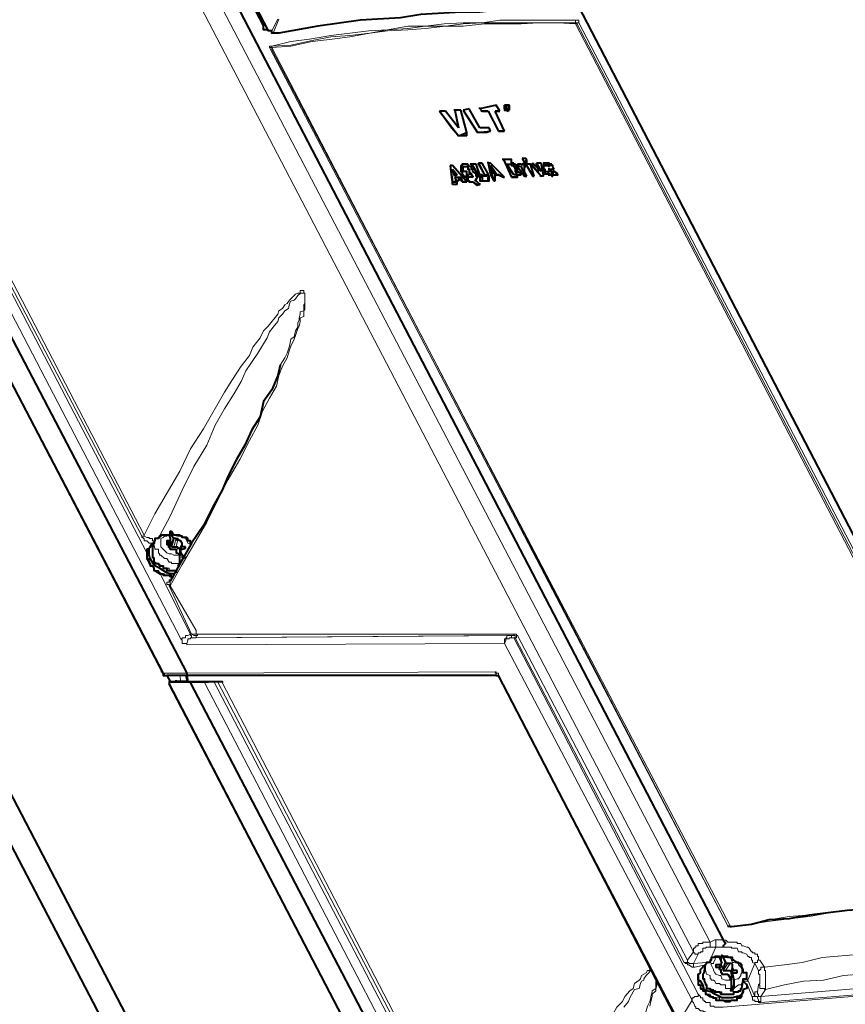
# Model space of a CAD drawing. Header units: millimetres. Extents: x 2 to 406, y 0 to 285.
# Tile 28 of 53: x 358 to 369, y 68 to 81. Entities that reach past the tile are written whole.
import ezdxf

# ---------------------------------------------------------------- set-up
doc = ezdxf.new("R2010")
doc.units = ezdxf.units.MM
doc.header["$MEASUREMENT"] = 0
doc.layers.get('0').update_dxf_attribs({"linetype": 'CONTINUOUS'})

msp = doc.modelspace()

# ---------------------------------------------------------------- linework, layer by layer
at = {"color": 0, "linetype": 'Continuous', "lineweight": 5, "true_color": 0x000007}
for points in [[(367.263, 68.469), (355.928, 90.178)], [(367.031, 68.336), (355.713, 90.045)], [(352.95, 85.975), (359.85, 72.721)], [(359.602, 72.258), (352.834, 85.214)], [(353.629, 84.965), (359.37, 73.929)], [(359.304, 74.161), (353.777, 84.734)], [(359.337, 74.177), (353.827, 84.767)], [(361.124, 81.243), (361.207, 81.408)], [(361.124, 81.027), (361.389, 81.094), (361.653, 81.127), (361.951, 81.176), (362.216, 81.209), (362.481, 81.243), (362.746, 81.259), (363.027, 81.309), (363.275, 81.309), (363.54, 81.342), (363.805, 81.358), (364.069, 81.358), (364.317, 81.391), (365.376, 81.391)], [(361.124, 81.011), (361.389, 81.027), (361.687, 81.094), (361.968, 81.127), (362.216, 81.16), (362.497, 81.209), (362.746, 81.243), (363.027, 81.259), (363.275, 81.276), (363.556, 81.309), (363.805, 81.309), (364.102, 81.342), (364.615, 81.342), (364.863, 81.358), (365.128, 81.358), (365.376, 81.342)], [(361.124, 81.027), (361.389, 81.044), (361.687, 81.11), (361.951, 81.16), (362.216, 81.176), (362.497, 81.209), (362.746, 81.259), (363.027, 81.276), (363.275, 81.309), (363.556, 81.309), (363.805, 81.342), (364.069, 81.358), (365.376, 81.358)], [(361.223, 81.408), (361.141, 81.209)], [(365.376, 81.391), (365.376, 81.358)], [(365.376, 81.391), (365.426, 81.391), (365.426, 81.358)], [(365.376, 81.342), (365.376, 81.358)], [(365.376, 81.342), (365.393, 81.342), (365.393, 81.358)], [(365.376, 81.358), (365.393, 81.358)], [(365.376, 81.342), (371.78, 69.031)], [(365.376, 81.342), (365.376, 81.342)], [(365.393, 81.358), (371.796, 69.064)], [(365.426, 81.358), (365.393, 81.358)], [(365.426, 81.358), (371.829, 69.064)], [(361.091, 81.011), (361.091, 81.027), (361.124, 81.027)], [(367.511, 68.7), (361.091, 81.011)], [(361.091, 81.011), (361.124, 81.011)], [(361.124, 81.027), (361.124, 81.027)], [(361.124, 81.011), (361.124, 81.027)], [(361.124, 81.011), (361.124, 81.027)], [(367.511, 68.7), (361.124, 81.011)], [(361.124, 80.978), (361.124, 81.011)], [(361.124, 80.978), (361.124, 81.011)], [(367.544, 68.7), (361.124, 80.978)], [(364.384, 80.15), (364.4, 80.2)], [(364.4, 80.2), (364.4, 80.2)], [(364.417, 80.15), (364.417, 80.2)], [(364.384, 80.15), (364.384, 80.15)], [(364.4, 80.15), (364.417, 80.15)], [(364.4, 80.134), (364.4, 80.134)], [(364.417, 80.117), (364.417, 80.134)], [(364.45, 80.15), (364.45, 80.15)], [(364.45, 80.134), (364.45, 80.134)], [(364.417, 79.373), (364.417, 79.373)], [(364.632, 79.373), (364.632, 79.373)], [(364.632, 79.356), (364.632, 79.356)], [(364.93, 79.373), (364.93, 79.373)], [(364.946, 79.356), (364.996, 79.373)], [(364.996, 79.356), (365.012, 79.356)], [(363.771, 79.34), (363.771, 79.34)], [(363.788, 79.24), (363.788, 79.24)], [(363.854, 79.34), (363.854, 79.34)], [(363.871, 79.307), (363.871, 79.34)], [(363.92, 79.24), (363.92, 79.24)], [(364.003, 79.224), (364.02, 79.224)], [(364.102, 79.224), (364.102, 79.224)], [(364.533, 79.307), (364.533, 79.307)], [(364.549, 79.24), (364.549, 79.24)], [(364.566, 79.34), (364.615, 79.34)], [(364.665, 79.34), (364.648, 79.34)], [(364.93, 79.307), (364.93, 79.307)], [(364.996, 79.224), (364.996, 79.24)], [(365.062, 79.207), (365.062, 79.224)], [(363.871, 79.141), (363.871, 79.141)], [(363.937, 79.207), (363.937, 79.207)], [(364.135, 79.141), (364.119, 79.141)], [(364.549, 79.191), (364.549, 79.191)], [(359.337, 74.177), (359.486, 74.475), (359.833, 75.071), (359.982, 75.385), (360.164, 75.666), (360.462, 76.179), (360.561, 76.345), (360.694, 76.543), (360.81, 76.692), (360.859, 76.808), (360.959, 76.941), (361.008, 77.04), (361.074, 77.106), (361.207, 77.271), (361.223, 77.321), (361.273, 77.354), (361.306, 77.404), (361.339, 77.42), (361.372, 77.47), (361.389, 77.487), (361.438, 77.536), (361.455, 77.553), (361.488, 77.569), (361.521, 77.569), (361.521, 77.602), (361.571, 77.602), (361.571, 77.569), (361.587, 77.569), (361.587, 77.338), (361.571, 77.321), (361.571, 77.238), (361.521, 77.222), (361.521, 77.172), (361.505, 77.106), (361.488, 77.073), (361.455, 76.974), (361.438, 76.924), (361.389, 76.825), (361.372, 76.775), (361.339, 76.659), (361.273, 76.543), (361.223, 76.411), (361.19, 76.262), (361.091, 76.097), (360.992, 75.915), (360.925, 75.716), (360.81, 75.501), (360.677, 75.236), (360.512, 74.955)], [(359.552, 74.161), (359.701, 74.442), (359.866, 74.806), (360.032, 75.137), (360.214, 75.435), (360.33, 75.716), (360.462, 75.948), (360.595, 76.163), (360.694, 76.328), (360.76, 76.477), (360.925, 76.725), (361.058, 76.941), (361.091, 77.023), (361.141, 77.089), (361.207, 77.172), (361.223, 77.222), (361.273, 77.271), (361.306, 77.321), (361.356, 77.354), (361.372, 77.42), (361.389, 77.453), (361.438, 77.47), (361.455, 77.487), (361.488, 77.536), (361.505, 77.553), (361.521, 77.553), (361.521, 77.569), (361.587, 77.569), (361.587, 77.42), (361.571, 77.404), (361.571, 77.321), (361.521, 77.305), (361.521, 77.271), (361.505, 77.222), (361.505, 77.189), (361.488, 77.156), (361.488, 77.089), (361.455, 77.04), (361.438, 76.957), (361.389, 76.924), (361.372, 76.825), (361.339, 76.725), (361.306, 76.659), (361.24, 76.56)], [(360.512, 74.955), (360.214, 74.359), (360.032, 74.045), (359.866, 73.764), (359.701, 73.466)], [(359.337, 74.177), (359.337, 74.161), (359.304, 74.161)], [(359.453, 74.061), (359.403, 74.061), (359.37, 74.095), (359.337, 74.095), (359.337, 74.128), (359.32, 74.128), (359.32, 74.144), (359.304, 74.144), (359.304, 74.161)], [(359.486, 74.095), (359.453, 74.095), (359.453, 74.128), (359.403, 74.128), (359.403, 74.144), (359.37, 74.144), (359.337, 74.161), (359.337, 74.177)], [(359.569, 74.012), (359.569, 74.128), (359.602, 74.144), (359.618, 74.161), (359.651, 74.161), (359.684, 74.177)], [(359.718, 74.177), (359.751, 74.177), (359.8, 74.161), (359.833, 74.161), (359.866, 74.144), (359.916, 74.128), (359.933, 74.095), (359.949, 74.061), (359.982, 74.045)], [(359.784, 74.128), (359.751, 74.012)], [(359.37, 73.929), (359.37, 73.979)], [(359.469, 73.863), (359.453, 73.863), (359.453, 73.995)], [(359.486, 73.979), (359.486, 73.995), (359.469, 74.045), (359.486, 74.061), (359.486, 74.095)], [(359.486, 73.979), (359.536, 73.979), (359.536, 73.929), (359.552, 73.913), (359.552, 73.896), (359.569, 73.896), (359.618, 73.846), (359.651, 73.846), (359.684, 73.797), (359.718, 73.797), (359.718, 73.78), (359.833, 73.78)], [(359.833, 73.896), (359.751, 73.896), (359.718, 73.913), (359.684, 73.913), (359.651, 73.929), (359.569, 74.012)], [(359.684, 74.095), (359.651, 74.045)], [(359.8, 74.095), (359.784, 74.012)], [(359.85, 73.979), (359.833, 73.896)], [(359.866, 74.045), (359.85, 73.929)], [(359.982, 74.045), (359.982, 74.012)], [(359.403, 73.797), (359.403, 73.846), (359.37, 73.846), (359.37, 73.929)], [(359.8, 73.681), (359.684, 73.681), (359.684, 73.714), (359.618, 73.714), (359.602, 73.747), (359.569, 73.747), (359.536, 73.78), (359.486, 73.797), (359.469, 73.846), (359.469, 73.863)], [(359.916, 73.896), (359.866, 73.896)], [(359.536, 73.681), (359.486, 73.681), (359.469, 73.714), (359.469, 73.747), (359.453, 73.747), (359.42, 73.764), (359.42, 73.78), (359.403, 73.78), (359.403, 73.797)], [(359.536, 73.681), (359.982, 72.787)], [(359.751, 73.598), (359.718, 73.598), (359.718, 73.615), (359.618, 73.615), (359.618, 73.631), (359.569, 73.631), (359.569, 73.648), (359.536, 73.648), (359.536, 73.681)], [(359.684, 73.466), (359.684, 73.482), (359.651, 73.482), (359.651, 73.515), (359.684, 73.515), (359.684, 73.549), (359.718, 73.549)], [(359.701, 73.466), (359.684, 73.466)], [(359.999, 72.787), (359.684, 73.466)], [(359.701, 73.466), (359.701, 73.532)], [(360.065, 72.837), (359.701, 73.466)], [(359.982, 72.787), (359.982, 72.787), (359.949, 72.771), (359.916, 72.771), (359.916, 72.738), (359.866, 72.738), (359.866, 72.721), (359.85, 72.721)], [(359.999, 72.738), (359.982, 72.738), (359.982, 72.721), (359.949, 72.721), (359.949, 72.705), (359.933, 72.655), (359.933, 72.638)], [(359.982, 72.787), (359.982, 72.771), (359.999, 72.771), (359.999, 72.738)], [(359.982, 72.787), (359.999, 72.787)], [(360.065, 72.837), (360.065, 72.787), (359.999, 72.787)], [(360.065, 72.738), (360.065, 72.771), (360.032, 72.771), (359.999, 72.787)], [(359.999, 72.738), (364.45, 72.771)], [(359.999, 72.738), (360.065, 72.738)], [(360.082, 72.787), (360.065, 72.787), (360.065, 72.837)], [(360.082, 72.787), (360.082, 72.771), (360.065, 72.771), (360.065, 72.738)], [(364.516, 72.771), (360.065, 72.738)], [(364.533, 72.787), (360.082, 72.787)], [(364.45, 72.771), (364.417, 72.771), (364.417, 72.738), (364.4, 72.738), (364.4, 72.721), (364.384, 72.721), (364.384, 72.655)], [(364.516, 72.738), (364.45, 72.738), (364.45, 72.721), (364.4, 72.721), (364.4, 72.705), (364.384, 72.655)], [(364.516, 72.771), (364.45, 72.771)], [(364.45, 72.771), (364.483, 72.771), (364.483, 72.738), (364.516, 72.738)], [(364.533, 72.787), (364.516, 72.787), (364.516, 72.771)], [(364.533, 72.738), (364.533, 72.771), (364.516, 72.771)], [(364.533, 72.738), (364.516, 72.738)], [(364.516, 72.738), (367.097, 67.741)], [(364.566, 72.771), (364.549, 72.771), (364.549, 72.787), (364.533, 72.787)], [(364.566, 72.771), (364.549, 72.771), (364.549, 72.738), (364.533, 72.738)], [(366.899, 68.187), (364.533, 72.738)], [(366.948, 68.221), (364.566, 72.771)], [(359.85, 72.721), (359.85, 72.721), (359.866, 72.705), (359.866, 72.655), (359.933, 72.655), (359.933, 72.638)], [(359.933, 72.638), (364.384, 72.655)], [(364.384, 72.655), (367.014, 67.658)], [(359.602, 72.241), (359.602, 72.241), (359.569, 72.258), (359.602, 72.258)], [(359.651, 72.208), (359.618, 72.208), (359.618, 72.241), (359.602, 72.241), (359.602, 72.258)], [(359.933, 72.241), (359.602, 72.241)], [(359.833, 72.208), (359.85, 72.126)], [(359.916, 72.208), (359.933, 72.126)], [(364.251, 72.258), (359.933, 72.241)], [(364.268, 72.208), (364.268, 72.241), (364.251, 72.241), (364.251, 72.258)], [(364.301, 72.208), (364.301, 72.241), (364.268, 72.241), (364.268, 72.258), (364.251, 72.258)], [(366.832, 67.36), (364.301, 72.208)], [(364.301, 72.208), (364.301, 72.208)], [(359.684, 72.109), (359.684, 72.126), (359.701, 72.126)], [(359.684, 72.109), (359.684, 72.092)], [(364.483, 62.876), (359.684, 72.109)], [(359.684, 72.109), (359.684, 72.109)], [(359.982, 72.109), (359.684, 72.109)], [(359.684, 72.109), (359.684, 72.109)], [(359.684, 72.092), (359.684, 72.092)], [(359.999, 72.126), (359.701, 72.126)], [(359.701, 72.126), (359.784, 72.126)], [(359.701, 72.126), (359.701, 72.126)], [(360.181, 72.109), (359.982, 72.109)], [(360.214, 72.126), (359.999, 72.126)], [(360.181, 72.109), (360.181, 72.126), (360.214, 72.126)], [(360.313, 72.126), (360.247, 72.126), (360.23, 72.109), (360.181, 72.109)], [(360.181, 72.109), (364.698, 63.422)], [(360.23, 72.126), (360.214, 72.126)], [(360.297, 72.126), (360.23, 72.126)], [(360.313, 72.126), (360.297, 72.126)], [(360.297, 72.126), (360.297, 72.126)], [(360.297, 72.126), (360.297, 72.126)], [(360.313, 72.126), (360.313, 72.126)], [(360.313, 72.126), (364.301, 64.465)], [(360.363, 72.126), (360.313, 72.126)], [(360.33, 72.126), (360.313, 72.126)], [(360.363, 72.126), (360.33, 72.126)], [(360.33, 72.126), (360.33, 72.126)], [(360.363, 72.126), (360.33, 72.126)], [(364.235, 64.696), (360.363, 72.126)], [(360.429, 72.109), (360.429, 72.126), (360.363, 72.126)], [(360.363, 72.126), (360.363, 72.126)], [(360.363, 72.126), (360.363, 72.126)], [(364.268, 64.713), (360.429, 72.109)], [(371.796, 69.031), (371.035, 69.031), (370.771, 69.015), (370.506, 69.015), (370.241, 68.982), (369.993, 68.982), (369.712, 68.949), (369.463, 68.932), (369.182, 68.916), (368.934, 68.882), (368.653, 68.833), (368.371, 68.8), (368.107, 68.767), (367.561, 68.684)], [(371.78, 69.031), (370.506, 69.031), (370.224, 69.015), (369.976, 68.982), (369.712, 68.949), (369.447, 68.949), (369.182, 68.916), (368.917, 68.882), (368.619, 68.849), (368.371, 68.833), (368.09, 68.783), (367.809, 68.717), (367.561, 68.684)], [(367.561, 68.684), (367.511, 68.684), (367.511, 68.7)], [(367.511, 68.7), (367.511, 68.7)], [(367.544, 68.7), (367.511, 68.7)], [(367.544, 68.684), (367.544, 68.7), (367.511, 68.7)], [(367.561, 68.684), (367.544, 68.684), (367.544, 68.7)], [(367.561, 68.684), (367.561, 68.684)], [(367.561, 68.684), (367.561, 68.684)], [(367.561, 68.684), (367.561, 68.684)], [(379.424, 68.651), (367.974, 67.708)], [(367.031, 68.336), (367.031, 68.386), (367.048, 68.386), (367.048, 68.403), (367.064, 68.403), (367.064, 68.419), (367.097, 68.419), (367.097, 68.452), (367.163, 68.452), (367.163, 68.469), (367.263, 68.469)], [(367.263, 68.469), (367.329, 68.502)], [(367.263, 68.469), (367.263, 68.403)], [(367.329, 68.502), (367.445, 68.502)], [(367.329, 68.502), (367.345, 68.502), (367.345, 68.403)], [(367.445, 67.559), (379.424, 68.552)], [(367.478, 68.502), (367.478, 68.502), (367.511, 68.469), (367.643, 68.469), (367.643, 68.452), (367.693, 68.452), (367.709, 68.419), (367.726, 68.419), (367.776, 68.403), (367.792, 68.403), (367.809, 68.386), (367.842, 68.336), (367.858, 68.336), (367.858, 68.32), (367.891, 68.32), (367.891, 68.303), (367.925, 68.303), (367.925, 68.27), (367.941, 68.27), (367.941, 68.221), (367.958, 68.221)], [(379.424, 68.552), (367.974, 67.625)], [(368.024, 68.121), (368.305, 68.154), (368.553, 68.187), (368.835, 68.254), (369.381, 68.303), (369.629, 68.32), (369.927, 68.336), (370.191, 68.386), (370.456, 68.403), (370.721, 68.419), (371.25, 68.419), (371.499, 68.452), (372.011, 68.452), (372.26, 68.419)], [(366.948, 68.221), (367.031, 68.336)], [(367.031, 68.336), (367.031, 68.32), (367.048, 68.32), (367.048, 68.303), (367.097, 68.303)], [(367.097, 68.303), (367.097, 68.32), (367.13, 68.32), (367.13, 68.336), (367.163, 68.336), (367.163, 68.386), (367.197, 68.386), (367.213, 68.403), (367.263, 68.403)], [(367.263, 68.403), (367.345, 68.403)], [(367.345, 68.403), (367.279, 68.254)], [(367.345, 68.403), (367.445, 68.403)], [(367.445, 68.403), (367.561, 68.403), (367.561, 68.386), (367.643, 68.386), (367.66, 68.336), (367.709, 68.336), (367.709, 68.32), (367.726, 68.32), (367.776, 68.303), (367.792, 68.27), (367.809, 68.27), (367.809, 68.254), (367.842, 68.254), (367.842, 68.221), (367.858, 68.221), (367.858, 68.187), (367.891, 68.171)], [(366.948, 68.221), (366.948, 68.187), (366.899, 68.187)], [(367.048, 68.121), (367.014, 68.121), (366.965, 68.154), (366.948, 68.154), (366.948, 68.171), (366.915, 68.171), (366.915, 68.187), (366.899, 68.187)], [(367.031, 68.171), (366.965, 68.171), (366.965, 68.187), (366.948, 68.187), (366.948, 68.221)], [(367.031, 68.171), (367.097, 68.303)], [(367.213, 68.187), (367.031, 68.171)], [(367.031, 68.171), (367.031, 68.121), (367.048, 68.121)], [(367.312, 68.072), (367.312, 68.088), (367.279, 68.154), (367.279, 68.171), (367.312, 68.171), (367.312, 68.187), (367.329, 68.221), (367.345, 68.254), (367.395, 68.254)], [(367.445, 68.254), (367.544, 68.254), (367.561, 68.221), (367.577, 68.187), (367.594, 68.187), (367.66, 68.171), (367.66, 68.154), (367.693, 68.121)], [(367.511, 68.171), (367.445, 68.072)], [(367.544, 68.171), (367.478, 68.072)], [(367.891, 68.171), (367.792, 67.939)], [(367.958, 68.221), (367.925, 68.221), (367.925, 68.187), (367.891, 68.187), (367.891, 68.171)], [(367.891, 68.171), (367.941, 68.072)], [(367.958, 68.221), (368.024, 68.121)], [(366.435, 68.088), (366.419, 68.088), (366.419, 68.072), (366.386, 68.072), (366.369, 68.039), (366.336, 68.022), (366.303, 68.005), (366.286, 67.956), (366.27, 67.939), (366.204, 67.89), (366.187, 67.823), (366.138, 67.79), (366.071, 67.708), (366.038, 67.641), (365.956, 67.559), (365.889, 67.443), (365.807, 67.36), (365.74, 67.195), (365.625, 67.062), (365.525, 66.897), (365.393, 66.682), (365.244, 66.483), (365.079, 66.185)], [(366.435, 68.072), (366.435, 68.072), (366.386, 68.022), (366.369, 68.005), (366.336, 67.956), (366.336, 67.939), (366.303, 67.923), (366.286, 67.89), (366.27, 67.823), (366.204, 67.807), (366.187, 67.774), (366.138, 67.691), (366.121, 67.641), (366.055, 67.559)], [(367.197, 68.154), (367.048, 68.121)], [(367.18, 67.923), (367.18, 67.956), (367.163, 67.956), (367.163, 68.022), (367.18, 68.039)], [(367.213, 68.022), (367.197, 68.072), (367.197, 68.154)], [(367.561, 67.939), (367.478, 67.939), (367.428, 67.956), (367.412, 68.005), (367.395, 68.005), (367.345, 68.022), (367.329, 68.039), (367.312, 68.072)], [(367.412, 68.154), (367.395, 68.088)], [(367.594, 68.088), (367.561, 68.005)], [(367.693, 68.121), (367.709, 68.088), (367.709, 68.039), (367.693, 68.022), (367.693, 68.005), (367.66, 67.956), (367.643, 67.956), (367.594, 67.939)], [(368.024, 68.121), (367.974, 68.121), (367.974, 68.088), (367.958, 68.088), (367.958, 68.072), (367.941, 68.072)], [(367.941, 68.072), (367.941, 68.022), (367.958, 68.022), (367.958, 67.89), (367.941, 67.873)], [(368.024, 68.121), (368.024, 68.072), (368.04, 68.072), (368.04, 67.807)], [(368.04, 67.807), (368.305, 67.873), (368.57, 67.923), (368.851, 67.939), (369.132, 68.005), (369.381, 68.022), (369.678, 68.039), (369.927, 68.072), (370.208, 68.088), (370.456, 68.121), (370.737, 68.121), (370.986, 68.154), (372.276, 68.154)], [(366.187, 67.062), (366.204, 67.062), (366.253, 67.195), (366.286, 67.277), (366.303, 67.36), (366.336, 67.426), (366.369, 67.509), (366.386, 67.575), (366.419, 67.641), (366.435, 67.691), (366.435, 67.708), (366.452, 67.774), (366.452, 67.79), (366.502, 67.823), (366.502, 67.923), (366.518, 67.939), (366.518, 67.956)], [(366.419, 67.575), (366.435, 67.641), (366.452, 67.708), (366.452, 67.741), (366.502, 67.79), (366.502, 67.807), (366.518, 67.873), (366.518, 67.939)], [(367.13, 67.873), (367.097, 67.89), (367.097, 68.022)], [(367.097, 68.022), (367.097, 68.022)], [(367.709, 67.823), (367.693, 67.823), (367.693, 67.79), (367.66, 67.79), (367.66, 67.774), (367.594, 67.774), (367.577, 67.741), (367.428, 67.741), (367.428, 67.774), (367.345, 67.774), (367.345, 67.79), (367.312, 67.79), (367.312, 67.807), (367.279, 67.807), (367.263, 67.823), (367.213, 67.823), (367.213, 67.873), (367.197, 67.873), (367.197, 67.89), (367.18, 67.923)], [(367.213, 68.022), (367.213, 68.022), (367.263, 68.005), (367.263, 67.956), (367.279, 67.956), (367.279, 67.939), (367.312, 67.939), (367.329, 67.923), (367.345, 67.89), (367.395, 67.89), (367.412, 67.873), (367.478, 67.873), (367.478, 67.823), (367.561, 67.823)], [(367.577, 68.022), (367.544, 67.939)], [(367.726, 67.939), (367.726, 67.923), (367.709, 67.89), (367.693, 67.873), (367.66, 67.873), (367.594, 67.823)], [(367.792, 67.939), (367.792, 67.923), (367.726, 67.923)], [(367.792, 67.939), (367.792, 67.939), (367.776, 67.956), (367.776, 68.005)], [(367.891, 67.708), (367.792, 67.939)], [(367.726, 67.774), (367.726, 67.774), (367.709, 67.741), (367.709, 67.708), (367.693, 67.708), (367.66, 67.691), (367.643, 67.691), (367.643, 67.658), (367.395, 67.658), (367.395, 67.691), (367.312, 67.691), (367.312, 67.708), (367.279, 67.708), (367.263, 67.741), (367.213, 67.741), (367.197, 67.774), (367.18, 67.79), (367.163, 67.807), (367.163, 67.823), (367.13, 67.823), (367.13, 67.873)], [(367.709, 67.823), (367.709, 67.84)], [(367.858, 67.691), (367.776, 67.89)], [(367.925, 67.774), (367.891, 67.774), (367.891, 67.708)], [(367.941, 67.873), (367.925, 67.774)], [(367.974, 67.708), (367.941, 67.708), (367.941, 67.741), (367.925, 67.741), (367.925, 67.774)], [(368.04, 67.807), (368.024, 67.807), (368.024, 67.823), (367.958, 67.823), (367.958, 67.873), (367.941, 67.873)], [(368.04, 67.807), (367.974, 67.708)], [(366.832, 67.36), (367.014, 67.658)], [(367.097, 67.741), (367.097, 67.708), (367.048, 67.708), (367.031, 67.691), (367.014, 67.691), (367.014, 67.658)], [(367.014, 67.658), (367.014, 67.641), (367.031, 67.625), (367.048, 67.575), (367.064, 67.559), (367.064, 67.542), (367.097, 67.542), (367.13, 67.509), (367.163, 67.509), (367.18, 67.493), (367.197, 67.493), (367.197, 67.443), (367.263, 67.443), (367.279, 67.426), (367.345, 67.426), (367.395, 67.41), (367.445, 67.41)], [(367.097, 67.741), (367.13, 67.708), (367.13, 67.691), (367.163, 67.691), (367.163, 67.658), (367.18, 67.658), (367.18, 67.641), (367.197, 67.641), (367.197, 67.625), (367.263, 67.625), (367.263, 67.575), (367.312, 67.575), (367.329, 67.559), (367.445, 67.559)], [(367.891, 67.708), (367.858, 67.708), (367.858, 67.691)], [(367.974, 67.625), (367.941, 67.625), (367.941, 67.641), (367.891, 67.641), (367.891, 67.658), (367.858, 67.658), (367.858, 67.691)], [(367.974, 67.625), (367.974, 67.625), (367.958, 67.641), (367.941, 67.641), (367.941, 67.658), (367.925, 67.691), (367.925, 67.708), (367.891, 67.708)], [(367.974, 67.708), (367.974, 67.625)]]:
    msp.add_lwpolyline(points, dxfattribs=at)
at = {"color": 0, "linetype": 'Continuous', "lineweight": 40, "true_color": 0x000007}
for points in [[(356.16, 90.194), (367.445, 68.502)], [(362.117, 87.944), (372.26, 68.419)], [(357.782, 87.514), (361.008, 81.309)], [(357.914, 87.315), (361.074, 81.243)], [(352.834, 85.826), (359.933, 72.241)], [(359.602, 72.241), (352.834, 85.214)], [(365.145, 81.54), (364.317, 81.54), (364.036, 81.507), (363.771, 81.507), (363.209, 81.474), (362.928, 81.425), (362.365, 81.391), (361.769, 81.309), (361.223, 81.209)], [(361.223, 81.209), (361.124, 81.209), (361.124, 81.243), (361.074, 81.243), (361.074, 81.259), (361.008, 81.259), (361.008, 81.309)], [(352.305, 80.448), (362.63, 60.626)], [(364.268, 80.2), (364.036, 80.15)], [(364.317, 80.117), (364.268, 80.2)], [(364.384, 80.15), (364.4, 80.15), (364.4, 80.2)], [(364.384, 80.2), (364.384, 80.15)], [(364.384, 80.2), (364.4, 80.2)], [(364.384, 80.2), (364.384, 80.2)], [(364.384, 80.2), (364.384, 80.15)], [(364.4, 80.15), (364.384, 80.15), (364.384, 80.2)], [(364.4, 80.2), (364.384, 80.2)], [(364.4, 80.2), (364.4, 80.2)], [(364.4, 80.15), (364.4, 80.2)], [(364.417, 80.15), (364.417, 80.2), (364.4, 80.2)], [(364.4, 80.2), (364.417, 80.134)], [(364.417, 80.2), (364.4, 80.2)], [(364.4, 80.2), (364.4, 80.2)], [(364.4, 80.2), (364.4, 80.2)], [(364.4, 80.2), (364.417, 80.2)], [(364.4, 80.2), (364.4, 80.2)], [(364.45, 80.15), (364.45, 80.2), (364.417, 80.2)], [(364.417, 80.2), (364.45, 80.2), (364.45, 80.15)], [(363.474, 80.117), (363.474, 80.117)], [(363.738, 79.77), (363.639, 79.886), (363.556, 80.002), (363.474, 80.117)], [(363.474, 80.117), (363.738, 79.77)], [(363.556, 80.117), (363.474, 80.117)], [(363.738, 79.886), (363.556, 80.117)], [(363.689, 80.134), (363.672, 80.134)], [(363.689, 80.134), (363.738, 79.886)], [(363.689, 80.134), (363.722, 79.968), (363.738, 79.886)], [(363.771, 80.134), (363.689, 80.134)], [(363.854, 79.82), (363.771, 80.134)], [(363.887, 80.15), (363.805, 80.134)], [(363.805, 80.134), (363.805, 80.134)], [(363.805, 80.134), (364.003, 79.82)], [(363.805, 80.134), (364.003, 79.82)], [(364.036, 79.886), (363.887, 80.15)], [(364.036, 80.15), (364.036, 80.167)], [(364.036, 80.15), (364.069, 80.117)], [(364.036, 80.15), (364.069, 80.117)], [(364.069, 80.117), (364.053, 80.117)], [(364.069, 80.117), (364.152, 80.117)], [(364.152, 80.117), (364.069, 80.117)], [(364.152, 80.117), (364.152, 80.117)], [(364.152, 80.117), (364.301, 79.836)], [(364.152, 80.117), (364.301, 79.836)], [(364.384, 79.836), (364.251, 80.117)], [(364.251, 80.117), (364.317, 80.117)], [(364.317, 80.117), (364.251, 80.117)], [(364.317, 80.117), (364.317, 80.117)], [(364.384, 80.15), (364.384, 80.167)], [(364.384, 80.15), (364.4, 80.15), (364.4, 80.134)], [(364.384, 80.15), (364.384, 80.134), (364.4, 80.134)], [(364.4, 80.15), (364.4, 80.167)], [(364.4, 80.15), (364.4, 80.134)], [(364.4, 80.134), (364.4, 80.15)], [(364.417, 80.15), (364.4, 80.15)], [(364.4, 80.15), (364.417, 80.15)], [(364.4, 80.15), (364.417, 80.15)], [(364.4, 80.134), (364.417, 80.134)], [(364.4, 80.134), (364.417, 80.134), (364.417, 80.117)], [(364.45, 80.134), (364.4, 80.134)], [(364.417, 80.15), (364.417, 80.167)], [(364.417, 80.15), (364.417, 80.167)], [(364.417, 80.15), (364.417, 80.167)], [(364.417, 80.15), (364.417, 80.167)], [(364.417, 80.15), (364.417, 80.167)], [(364.417, 80.15), (364.417, 80.167)], [(364.417, 80.15), (364.417, 80.167)], [(364.417, 80.15), (364.417, 80.167)], [(364.417, 80.134), (364.417, 80.15)], [(364.45, 80.134), (364.417, 80.15)], [(364.417, 80.15), (364.417, 80.134)], [(364.417, 80.15), (364.45, 80.15)], [(364.45, 80.134), (364.417, 80.134)], [(364.417, 80.134), (364.417, 80.134)], [(364.417, 80.134), (364.417, 80.134)], [(364.417, 80.134), (364.417, 80.134)], [(364.417, 80.134), (364.45, 80.134)], [(364.417, 80.117), (364.417, 80.117), (364.45, 80.134)], [(364.417, 80.134), (364.45, 80.134)], [(364.45, 80.134), (364.433, 80.134)], [(364.45, 80.134), (364.433, 80.134)], [(364.45, 80.134), (364.433, 80.134)], [(364.45, 80.134), (364.433, 80.134)], [(364.45, 80.134), (364.45, 80.15)], [(364.45, 80.15), (364.45, 80.134)], [(364.45, 80.15), (364.45, 80.134)], [(362.448, 60.278), (352.189, 79.968)], [(363.738, 79.77), (363.854, 79.82)], [(363.738, 79.77), (363.738, 79.786)], [(363.854, 79.77), (363.738, 79.77)], [(363.854, 79.77), (363.854, 79.82)], [(364.003, 79.82), (364.185, 79.836)], [(364.185, 79.836), (364.135, 79.82), (364.003, 79.82)], [(364.003, 79.82), (364.003, 79.82)], [(364.169, 79.886), (364.036, 79.886)], [(364.185, 79.836), (364.169, 79.886)], [(364.185, 79.836), (364.185, 79.836)], [(364.301, 79.836), (364.301, 79.836)], [(364.301, 79.836), (364.384, 79.836)], [(364.384, 79.836), (364.301, 79.836)], [(364.384, 79.836), (364.384, 79.836)], [(363.622, 79.356), (363.622, 79.356)], [(363.622, 79.356), (363.656, 79.125)], [(363.622, 79.356), (363.639, 79.191), (363.656, 79.092)], [(363.656, 79.356), (363.622, 79.356)], [(363.854, 79.125), (363.656, 79.356)], [(363.805, 79.373), (363.788, 79.373), (363.788, 79.356), (363.771, 79.356)], [(363.771, 79.356), (363.771, 79.34)], [(363.771, 79.356), (363.771, 79.34)], [(363.771, 79.356), (363.771, 79.356)], [(363.887, 79.356), (363.871, 79.356), (363.871, 79.373), (363.805, 79.373)], [(363.987, 79.24), (363.937, 79.274), (363.937, 79.307), (363.92, 79.307), (363.92, 79.34), (363.887, 79.34), (363.887, 79.356)], [(363.92, 79.373), (363.904, 79.373)], [(363.92, 79.373), (364.003, 79.224)], [(363.92, 79.373), (364.02, 79.224)], [(363.987, 79.373), (363.92, 79.373)], [(364.036, 79.224), (363.987, 79.373)], [(364.02, 79.373), (364.02, 79.389)], [(364.02, 79.389), (364.102, 79.224)], [(364.069, 79.389), (364.02, 79.389)], [(364.02, 79.373), (364.102, 79.224)], [(364.152, 79.24), (364.069, 79.389)], [(364.152, 79.389), (364.152, 79.406)], [(364.152, 79.389), (364.235, 79.141)], [(364.152, 79.389), (364.185, 79.224), (364.235, 79.141)], [(364.185, 79.389), (364.152, 79.389)], [(364.384, 79.191), (364.185, 79.389)], [(364.235, 79.24), (364.185, 79.356)], [(364.268, 79.24), (364.185, 79.356)], [(364.185, 79.356), (364.268, 79.24)], [(364.367, 79.439), (364.351, 79.439)], [(364.367, 79.439), (364.483, 79.191)], [(364.367, 79.439), (364.483, 79.191)], [(364.417, 79.439), (364.367, 79.439)], [(364.516, 79.389), (364.483, 79.389), (364.483, 79.439), (364.417, 79.439)], [(364.516, 79.224), (364.417, 79.373)], [(364.417, 79.373), (364.417, 79.373)], [(364.417, 79.373), (364.417, 79.373)], [(364.417, 79.373), (364.483, 79.373), (364.483, 79.356), (364.516, 79.356), (364.516, 79.34), (364.533, 79.34), (364.533, 79.307)], [(364.417, 79.373), (364.483, 79.373), (364.483, 79.356), (364.516, 79.356), (364.516, 79.34), (364.533, 79.307)], [(364.566, 79.307), (364.549, 79.34), (364.549, 79.356), (364.533, 79.373), (364.516, 79.373), (364.516, 79.389)], [(364.566, 79.373), (364.566, 79.373)], [(364.566, 79.373), (364.566, 79.34)], [(364.566, 79.373), (364.566, 79.356), (364.615, 79.34)], [(364.615, 79.373), (364.566, 79.373)], [(364.632, 79.356), (364.615, 79.373)], [(364.632, 79.456), (364.632, 79.456)], [(364.632, 79.456), (364.665, 79.389)], [(364.632, 79.456), (364.665, 79.389)], [(364.681, 79.456), (364.632, 79.456)], [(364.632, 79.373), (364.632, 79.373)], [(364.632, 79.373), (364.632, 79.356)], [(364.632, 79.373), (364.632, 79.356)], [(364.632, 79.373), (364.632, 79.373)], [(364.632, 79.373), (364.632, 79.373)], [(364.665, 79.373), (364.632, 79.373)], [(364.632, 79.356), (364.632, 79.356)], [(364.665, 79.389), (364.648, 79.406)], [(364.665, 79.373), (364.648, 79.373)], [(364.665, 79.389), (364.698, 79.439)], [(364.698, 79.389), (364.665, 79.389)], [(364.681, 79.34), (364.665, 79.373)], [(364.698, 79.439), (364.681, 79.456)], [(364.681, 79.373), (364.681, 79.373)], [(364.681, 79.373), (364.781, 79.207)], [(364.681, 79.373), (364.781, 79.207)], [(364.748, 79.373), (364.681, 79.373)], [(364.698, 79.389), (364.698, 79.439)], [(364.748, 79.373), (364.764, 79.373)], [(364.897, 79.207), (364.748, 79.373)], [(364.797, 79.207), (364.748, 79.373)], [(364.781, 79.389), (364.764, 79.373)], [(364.764, 79.373), (364.897, 79.207)], [(364.897, 79.274), (364.781, 79.389)], [(364.83, 79.373), (364.83, 79.389)], [(364.83, 79.389), (364.897, 79.274)], [(364.897, 79.389), (364.83, 79.389)], [(364.83, 79.373), (364.863, 79.274)], [(364.93, 79.224), (364.897, 79.389)], [(364.946, 79.389), (364.93, 79.389), (364.93, 79.373)], [(364.93, 79.373), (364.93, 79.373)], [(364.93, 79.373), (364.93, 79.373)], [(364.93, 79.373), (364.93, 79.307)], [(364.93, 79.373), (364.93, 79.307)], [(364.996, 79.389), (364.946, 79.389)], [(364.946, 79.373), (364.946, 79.373)], [(364.946, 79.373), (364.996, 79.373)], [(364.946, 79.356), (364.946, 79.373)], [(364.946, 79.356), (364.946, 79.356)], [(364.996, 79.356), (364.946, 79.356)], [(364.946, 79.356), (364.996, 79.356)], [(365.012, 79.389), (364.996, 79.389)], [(364.996, 79.373), (365.012, 79.373), (365.012, 79.356)], [(364.996, 79.34), (364.996, 79.356)], [(364.996, 79.356), (365.012, 79.356), (365.012, 79.34)], [(365.045, 79.373), (365.012, 79.373), (365.012, 79.389)], [(365.012, 79.356), (365.012, 79.34)], [(365.062, 79.34), (365.062, 79.356), (365.045, 79.356), (365.045, 79.373)], [(363.689, 79.207), (363.656, 79.307)], [(363.656, 79.307), (363.722, 79.224)], [(363.722, 79.224), (363.656, 79.274)], [(363.722, 79.224), (363.689, 79.207)], [(363.771, 79.34), (363.771, 79.307), (363.788, 79.274), (363.788, 79.24)], [(363.771, 79.34), (363.771, 79.274), (363.788, 79.274), (363.788, 79.24)], [(363.788, 79.24), (363.788, 79.224), (363.805, 79.224), (363.805, 79.191), (363.854, 79.191), (363.854, 79.141), (363.871, 79.141)], [(363.788, 79.24), (363.805, 79.224), (363.805, 79.207), (363.854, 79.207), (363.854, 79.191), (363.871, 79.191), (363.871, 79.141)], [(363.805, 79.34), (363.854, 79.34)], [(363.805, 79.34), (363.854, 79.34)], [(363.805, 79.307), (363.805, 79.34)], [(363.854, 79.24), (363.854, 79.274), (363.805, 79.274), (363.805, 79.307)], [(363.854, 79.34), (363.871, 79.34), (363.871, 79.307)], [(363.854, 79.34), (363.871, 79.34)], [(363.887, 79.207), (363.871, 79.207), (363.871, 79.224), (363.854, 79.224), (363.854, 79.24)], [(363.871, 79.34), (363.871, 79.307), (363.887, 79.307), (363.887, 79.274), (363.92, 79.24)], [(363.871, 79.307), (363.887, 79.307), (363.887, 79.24), (363.92, 79.24)], [(363.92, 79.24), (363.92, 79.207), (363.937, 79.207)], [(363.92, 79.24), (363.92, 79.224), (363.937, 79.207)], [(364.003, 79.207), (363.987, 79.207), (363.987, 79.24)], [(364.003, 79.224), (364.02, 79.224), (364.02, 79.207), (364.036, 79.191), (364.036, 79.141), (364.135, 79.141)], [(364.02, 79.224), (364.02, 79.207), (364.036, 79.207), (364.036, 79.191), (364.069, 79.191), (364.069, 79.141), (364.135, 79.141)], [(364.102, 79.207), (364.069, 79.207), (364.069, 79.224), (364.036, 79.224)], [(364.102, 79.224), (364.135, 79.224), (364.135, 79.207)], [(364.102, 79.224), (364.135, 79.224), (364.135, 79.207)], [(364.169, 79.191), (364.169, 79.207), (364.152, 79.207), (364.152, 79.24)], [(364.268, 79.24), (364.235, 79.24)], [(364.251, 79.141), (364.251, 79.224)], [(364.301, 79.224), (364.268, 79.224), (364.251, 79.207)], [(364.251, 79.224), (364.301, 79.224)], [(364.301, 79.224), (364.301, 79.224)], [(364.367, 79.191), (364.301, 79.224)], [(364.301, 79.224), (364.367, 79.191)], [(364.533, 79.224), (364.516, 79.224)], [(364.533, 79.307), (364.533, 79.274), (364.549, 79.24)], [(364.533, 79.307), (364.533, 79.274), (364.549, 79.274), (364.549, 79.24)], [(364.549, 79.24), (364.549, 79.224), (364.533, 79.224)], [(364.549, 79.24), (364.549, 79.257)], [(364.549, 79.24), (364.549, 79.257)], [(364.549, 79.191), (364.549, 79.207), (364.566, 79.207), (364.566, 79.224), (364.615, 79.224)], [(364.549, 79.191), (364.566, 79.191), (364.566, 79.224)], [(364.566, 79.34), (364.665, 79.207)], [(364.615, 79.224), (364.615, 79.24), (364.566, 79.274), (364.566, 79.307)], [(364.615, 79.34), (364.665, 79.207)], [(364.615, 79.224), (364.615, 79.224)], [(364.665, 79.34), (364.648, 79.34)], [(364.665, 79.34), (364.648, 79.34)], [(364.665, 79.34), (364.648, 79.34)], [(364.665, 79.34), (364.648, 79.34)], [(364.665, 79.307), (364.665, 79.34)], [(364.665, 79.34), (364.681, 79.34)], [(364.665, 79.34), (364.681, 79.34)], [(364.665, 79.274), (364.665, 79.307)], [(364.698, 79.207), (364.665, 79.274)], [(364.681, 79.34), (364.681, 79.34)], [(364.897, 79.207), (364.93, 79.224)], [(364.93, 79.307), (364.946, 79.307), (364.946, 79.274), (364.996, 79.274), (364.996, 79.24)], [(364.93, 79.307), (364.93, 79.307), (364.946, 79.274), (364.946, 79.24), (364.996, 79.24), (364.996, 79.224)], [(364.93, 79.207), (364.93, 79.224)], [(365.012, 79.34), (364.996, 79.34)], [(365.012, 79.274), (365.012, 79.307), (364.996, 79.307)], [(364.996, 79.307), (365.079, 79.307)], [(364.996, 79.24), (365.012, 79.24), (365.012, 79.224), (365.062, 79.224)], [(364.996, 79.224), (365.045, 79.224), (365.045, 79.207), (365.062, 79.207)], [(365.062, 79.307), (365.045, 79.307), (365.012, 79.274)], [(365.062, 79.24), (365.045, 79.24), (365.045, 79.274), (365.012, 79.274)], [(365.079, 79.307), (365.062, 79.34)], [(365.062, 79.307), (365.079, 79.307)], [(365.062, 79.274), (365.062, 79.274)], [(365.062, 79.274), (365.062, 79.24)], [(365.079, 79.274), (365.062, 79.274)], [(365.062, 79.224), (365.128, 79.224), (365.128, 79.24)], [(365.062, 79.207), (365.062, 79.224), (365.079, 79.224)], [(365.128, 79.24), (365.079, 79.274)], [(365.079, 79.224), (365.128, 79.24)], [(363.656, 79.092), (363.656, 79.125)], [(363.656, 79.125), (363.722, 79.125)], [(363.722, 79.092), (363.656, 79.092)], [(363.722, 79.125), (363.689, 79.191)], [(363.738, 79.191), (363.738, 79.141), (363.689, 79.141)], [(363.689, 79.191), (363.771, 79.191)], [(363.722, 79.092), (363.722, 79.125)], [(363.738, 79.191), (363.771, 79.191)], [(363.788, 79.125), (363.738, 79.191)], [(363.771, 79.191), (363.788, 79.125)], [(363.788, 79.125), (363.788, 79.125)], [(363.854, 79.125), (363.788, 79.125)], [(363.788, 79.125), (363.854, 79.125)], [(363.854, 79.125), (363.854, 79.125)], [(363.871, 79.141), (363.871, 79.141), (363.887, 79.125), (363.937, 79.125)], [(363.871, 79.141), (363.887, 79.141), (363.887, 79.125), (363.937, 79.125)], [(363.92, 79.191), (363.887, 79.191), (363.887, 79.207)], [(363.937, 79.191), (363.92, 79.191)], [(363.937, 79.207), (363.937, 79.191)], [(363.937, 79.207), (363.937, 79.191)], [(363.937, 79.125), (363.937, 79.125)], [(364.003, 79.075), (363.937, 79.125)], [(363.937, 79.125), (364.003, 79.092)], [(363.937, 79.125), (363.937, 79.125)], [(363.937, 79.125), (363.937, 79.125)], [(363.987, 79.141), (363.97, 79.141), (364.003, 79.191), (364.003, 79.207)], [(363.987, 79.141), (363.97, 79.141)], [(363.987, 79.141), (363.97, 79.141)], [(363.987, 79.141), (363.97, 79.141)], [(363.987, 79.141), (363.97, 79.141)], [(364.036, 79.092), (363.987, 79.141)], [(364.003, 79.075), (364.003, 79.092)], [(364.036, 79.092), (364.003, 79.075)], [(364.003, 79.092), (364.036, 79.092)], [(364.036, 79.092), (364.036, 79.108)], [(364.135, 79.207), (364.102, 79.207)], [(364.135, 79.207), (364.119, 79.207)], [(364.135, 79.141), (364.169, 79.141), (364.169, 79.191)], [(364.135, 79.141), (364.152, 79.141), (364.152, 79.191), (364.169, 79.191)], [(364.235, 79.141), (364.235, 79.141)], [(364.251, 79.141), (364.235, 79.141)], [(364.235, 79.141), (364.251, 79.141)], [(364.251, 79.141), (364.251, 79.141)], [(364.367, 79.191), (364.351, 79.191)], [(364.384, 79.191), (364.367, 79.191)], [(364.367, 79.191), (364.384, 79.191)], [(364.384, 79.191), (364.384, 79.191)], [(364.483, 79.191), (364.483, 79.191)], [(364.483, 79.191), (364.549, 79.191)], [(364.549, 79.191), (364.483, 79.191)], [(364.665, 79.207), (364.648, 79.207)], [(364.665, 79.207), (364.698, 79.207)], [(364.698, 79.207), (364.665, 79.207)], [(364.698, 79.207), (364.698, 79.207)], [(364.781, 79.207), (364.781, 79.207)], [(364.781, 79.207), (364.797, 79.207)], [(364.797, 79.207), (364.781, 79.207)], [(364.797, 79.207), (364.797, 79.207)], [(364.897, 79.207), (364.88, 79.207)], [(364.93, 79.207), (364.897, 79.207)], [(361.24, 76.56), (361.207, 76.411), (361.124, 76.212), (361.008, 76.047), (360.959, 75.832), (360.843, 75.65), (360.743, 75.435), (360.628, 75.236), (360.512, 75.005), (360.429, 74.806), (360.297, 74.574), (360.164, 74.31), (359.999, 74.061), (359.85, 73.797), (359.701, 73.532)], [(361.24, 76.56), (361.24, 76.56)], [(359.651, 74.177), (359.569, 74.177), (359.569, 74.161), (359.552, 74.161), (359.552, 74.144), (359.536, 74.144), (359.536, 74.128), (359.486, 74.128), (359.486, 74.095)], [(359.684, 74.177), (359.651, 74.177)], [(359.684, 74.177), (359.701, 74.177), (359.701, 74.227)], [(359.684, 74.177), (359.684, 74.161)], [(359.684, 74.177), (359.701, 74.128)], [(359.999, 74.045), (359.999, 74.061), (359.982, 74.061), (359.982, 74.095), (359.949, 74.095), (359.949, 74.128), (359.933, 74.128), (359.933, 74.144), (359.866, 74.144), (359.866, 74.161), (359.85, 74.161), (359.833, 74.177), (359.751, 74.177), (359.718, 74.227), (359.701, 74.227)], [(359.701, 74.227), (359.701, 74.227), (359.718, 74.177)], [(359.701, 74.128), (359.701, 74.095)], [(359.701, 74.128), (359.701, 74.128)], [(359.701, 74.128), (359.701, 74.128)], [(359.701, 74.095), (359.701, 74.111)], [(359.718, 74.177), (359.751, 74.128)], [(359.718, 74.012), (359.751, 74.128)], [(359.784, 74.128), (359.751, 74.128)], [(359.8, 74.095), (359.8, 74.111), (359.784, 74.128)], [(359.866, 74.061), (359.85, 74.095), (359.833, 74.095), (359.8, 74.128), (359.8, 74.095)], [(359.37, 73.979), (359.403, 73.995)], [(359.37, 73.979), (359.37, 73.846), (359.403, 73.797)], [(359.403, 73.995), (359.42, 74.012), (359.453, 74.061), (359.469, 74.061), (359.486, 74.095)], [(359.403, 73.896), (359.403, 73.995)], [(359.453, 73.995), (359.486, 74.095)], [(359.453, 73.995), (359.453, 73.863), (359.469, 73.863)], [(359.684, 74.095), (359.651, 74.095), (359.651, 74.061)], [(359.651, 74.061), (359.651, 74.061)], [(359.651, 74.061), (359.651, 74.045), (359.684, 74.045)], [(359.684, 74.012), (359.668, 74.012)], [(359.684, 74.012), (359.668, 74.012)], [(359.684, 74.045), (359.701, 74.095)], [(359.701, 74.095), (359.684, 74.095)], [(359.684, 74.045), (359.684, 74.012)], [(359.684, 74.012), (359.684, 73.995)], [(359.684, 73.995), (359.701, 73.995), (359.701, 73.979), (359.751, 73.979)], [(359.701, 74.095), (359.718, 74.012)], [(359.718, 74.012), (359.751, 74.012)], [(359.751, 74.012), (359.784, 74.012)], [(359.751, 73.979), (359.784, 73.979)], [(359.784, 74.012), (359.8, 74.012), (359.8, 73.995), (359.833, 73.995)], [(359.784, 73.979), (359.784, 73.929), (359.8, 73.929)], [(359.833, 73.979), (359.866, 74.045)], [(359.833, 73.995), (359.833, 73.979)], [(359.833, 73.979), (359.833, 73.929), (359.85, 73.929)], [(359.833, 73.896), (359.85, 73.979)], [(359.85, 73.979), (359.85, 73.979)], [(359.85, 73.979), (359.85, 73.979)], [(359.85, 73.929), (359.85, 73.979)], [(359.85, 73.979), (359.866, 73.979)], [(359.866, 74.045), (359.866, 74.061)], [(359.866, 74.045), (359.866, 74.045)], [(359.916, 74.012), (359.866, 74.012), (359.866, 74.045)], [(359.866, 74.045), (359.866, 74.045)], [(359.866, 73.979), (359.866, 73.979), (359.916, 73.995)], [(359.916, 73.995), (359.916, 74.012)], [(359.42, 73.846), (359.403, 73.896)], [(359.751, 73.631), (359.701, 73.631), (359.651, 73.648), (359.602, 73.681), (359.552, 73.714), (359.486, 73.747), (359.469, 73.764), (359.42, 73.846)], [(359.469, 73.863), (359.469, 73.797), (359.486, 73.797), (359.486, 73.78), (359.536, 73.78), (359.536, 73.764), (359.552, 73.764), (359.552, 73.747), (359.602, 73.747), (359.602, 73.714), (359.651, 73.714), (359.651, 73.681), (359.784, 73.681), (359.784, 73.648)], [(359.8, 73.929), (359.833, 73.896)], [(359.85, 73.929), (359.833, 73.896)], [(359.833, 73.78), (359.833, 73.896)], [(359.85, 73.929), (359.866, 73.896)], [(359.85, 73.929), (359.85, 73.929)], [(359.866, 73.896), (359.866, 73.863), (359.916, 73.863)], [(359.403, 73.797), (359.403, 73.78), (359.42, 73.78), (359.42, 73.747), (359.453, 73.747), (359.469, 73.714), (359.469, 73.681), (359.486, 73.681), (359.536, 73.648), (359.552, 73.648), (359.552, 73.631), (359.602, 73.631), (359.602, 73.615), (359.684, 73.615), (359.701, 73.598), (359.751, 73.598)], [(359.833, 73.78), (359.8, 73.747)], [(359.833, 73.747), (359.8, 73.747)], [(359.833, 73.797), (359.85, 73.78)], [(359.701, 73.532), (359.701, 73.532)], [(359.602, 72.241), (359.602, 72.208), (359.651, 72.208)], [(359.651, 72.208), (359.701, 72.126)], [(359.949, 72.208), (359.651, 72.208)], [(359.933, 72.241), (359.933, 72.208), (359.949, 72.208)], [(359.933, 72.208), (359.949, 72.126)], [(364.268, 72.208), (359.949, 72.208)], [(364.268, 72.208), (364.301, 72.208)], [(366.832, 67.327), (364.301, 72.208)], [(359.701, 72.126), (359.684, 72.126), (359.684, 72.109)], [(359.684, 72.109), (359.684, 72.092)], [(364.483, 62.876), (359.684, 72.092)], [(359.701, 72.126), (359.784, 72.126)], [(359.784, 72.126), (359.784, 72.142)], [(359.933, 72.126), (359.784, 72.126)], [(359.949, 72.126), (359.933, 72.126)], [(359.949, 72.126), (359.949, 72.142)], [(359.949, 72.126), (360.363, 72.126)], [(359.982, 72.109), (359.999, 72.109), (359.999, 72.126)], [(364.615, 63.24), (359.982, 72.109)], [(360.363, 72.126), (360.429, 72.126), (360.429, 72.109)], [(371.796, 69.031), (370.754, 69.031), (370.506, 69.015), (370.241, 69.015), (369.976, 68.982), (369.712, 68.949), (369.447, 68.932), (369.182, 68.916), (368.917, 68.882), (368.653, 68.849), (368.371, 68.8), (368.09, 68.783), (367.842, 68.717)], [(367.561, 68.684), (367.544, 68.684)], [(367.842, 68.717), (367.561, 68.684)], [(367.561, 68.684), (367.561, 68.684)], [(367.445, 68.502), (367.478, 68.452), (367.445, 68.419), (367.445, 68.403)], [(367.345, 68.27), (367.329, 68.27), (367.329, 68.254), (367.279, 68.254), (367.279, 68.221), (367.263, 68.221), (367.263, 68.187), (367.213, 68.187), (367.213, 68.171), (367.197, 68.154)], [(367.395, 68.254), (367.395, 68.27), (367.345, 68.27)], [(367.395, 68.254), (367.428, 68.171)], [(367.395, 68.088), (367.412, 68.171)], [(367.412, 68.254), (367.412, 68.27), (367.428, 68.27)], [(367.412, 68.254), (367.412, 68.221)], [(367.412, 68.171), (367.412, 68.171)], [(367.428, 68.171), (367.412, 68.171)], [(367.412, 68.171), (367.412, 68.154)], [(367.428, 68.27), (367.428, 68.287), (367.445, 68.254)], [(367.726, 67.939), (367.726, 67.956), (367.776, 67.956), (367.776, 68.039), (367.726, 68.039), (367.726, 68.088), (367.709, 68.121), (367.709, 68.154), (367.693, 68.154), (367.693, 68.171), (367.66, 68.171), (367.66, 68.187), (367.643, 68.187), (367.594, 68.221), (367.577, 68.221), (367.577, 68.254), (367.511, 68.254), (367.511, 68.27), (367.428, 68.27)], [(367.428, 68.171), (367.428, 68.171)], [(367.428, 68.171), (367.428, 68.171)], [(367.445, 68.254), (367.478, 68.187)], [(367.445, 68.088), (367.478, 68.187)], [(367.511, 68.171), (367.478, 68.171), (367.478, 68.187)], [(367.544, 68.171), (367.511, 68.171)], [(367.577, 68.154), (367.577, 68.154), (367.561, 68.171), (367.544, 68.171)], [(367.13, 67.923), (367.097, 67.939), (367.097, 68.022), (367.13, 68.039)], [(367.097, 68.022), (367.13, 68.039)], [(367.13, 68.039), (367.13, 68.088), (367.163, 68.121), (367.197, 68.154)], [(367.18, 68.039), (367.18, 68.039), (367.163, 68.022), (367.163, 67.956), (367.18, 67.956), (367.18, 67.923)], [(367.18, 68.039), (367.197, 68.154)], [(367.395, 68.154), (367.345, 68.154), (367.345, 68.121), (367.395, 68.121)], [(367.412, 68.154), (367.395, 68.154)], [(367.395, 68.121), (367.395, 68.088)], [(367.395, 68.088), (367.412, 68.088), (367.412, 68.072)], [(367.412, 68.154), (367.445, 68.088)], [(367.412, 68.072), (367.412, 68.039)], [(367.412, 68.072), (367.412, 68.072)], [(367.412, 68.072), (367.412, 68.072)], [(367.412, 68.039), (367.428, 68.039), (367.428, 68.022), (367.478, 68.022)], [(367.445, 68.088), (367.445, 68.072)], [(367.445, 68.072), (367.478, 68.072)], [(367.478, 68.072), (367.544, 68.072), (367.561, 68.039)], [(367.561, 68.022), (367.577, 68.121)], [(367.561, 68.039), (367.561, 68.022)], [(367.577, 68.121), (367.577, 68.154)], [(367.577, 68.121), (367.577, 68.138)], [(367.594, 68.088), (367.577, 68.088), (367.577, 68.121)], [(367.577, 68.039), (367.643, 68.039)], [(367.577, 68.022), (367.577, 68.039)], [(367.643, 68.072), (367.594, 68.072), (367.594, 68.088)], [(367.643, 68.039), (367.643, 68.072)], [(367.097, 68.022), (367.097, 67.873), (367.13, 67.873)], [(367.726, 67.807), (367.726, 67.774), (367.709, 67.741), (367.66, 67.708), (367.643, 67.708), (367.577, 67.691), (367.428, 67.691), (367.395, 67.708), (367.329, 67.741), (367.279, 67.774), (367.213, 67.79), (367.18, 67.807), (367.163, 67.873), (367.13, 67.923)], [(367.18, 67.923), (367.18, 67.923), (367.197, 67.89), (367.197, 67.873), (367.213, 67.873), (367.213, 67.823), (367.263, 67.823), (367.263, 67.807), (367.279, 67.807), (367.279, 67.79), (367.329, 67.79), (367.329, 67.774), (367.395, 67.774), (367.412, 67.741), (367.594, 67.741), (367.594, 67.774), (367.66, 67.774), (367.66, 67.79), (367.693, 67.79), (367.693, 67.823), (367.709, 67.823)], [(367.478, 68.022), (367.511, 68.022)], [(367.511, 68.022), (367.511, 68.022)], [(367.511, 68.022), (367.561, 67.939)], [(367.544, 67.939), (367.577, 68.022)], [(367.577, 68.022), (367.544, 67.939)], [(367.561, 68.022), (367.561, 68.005)], [(367.561, 68.005), (367.561, 68.005)], [(367.561, 67.823), (367.561, 67.939)], [(367.577, 68.022), (367.594, 67.939)], [(367.577, 68.022), (367.577, 68.022)], [(367.577, 68.022), (367.577, 68.022)], [(367.577, 68.022), (367.577, 68.022)], [(367.594, 67.939), (367.594, 67.823)], [(367.709, 67.823), (367.726, 67.939)], [(367.726, 67.939), (367.726, 67.923), (367.776, 67.873), (367.776, 67.823), (367.726, 67.807)], [(367.13, 67.873), (367.13, 67.823), (367.163, 67.807), (367.163, 67.79), (367.18, 67.79), (367.197, 67.774), (367.197, 67.741), (367.213, 67.741), (367.263, 67.708), (367.279, 67.708), (367.312, 67.691), (367.345, 67.691), (367.345, 67.658), (367.445, 67.658), (367.478, 67.641), (367.544, 67.641), (367.561, 67.658), (367.643, 67.658), (367.643, 67.691), (367.693, 67.691), (367.693, 67.708), (367.709, 67.708), (367.709, 67.741), (367.726, 67.774)], [(367.561, 67.823), (367.544, 67.79)], [(367.577, 67.807), (367.577, 67.79), (367.544, 67.79)], [(367.561, 67.873), (367.577, 67.807)], [(367.577, 67.807), (367.594, 67.823)], [(367.726, 67.774), (367.726, 67.807)]]:
    msp.add_lwpolyline(points, dxfattribs=at)

doc.saveas('drawing.dxf')
